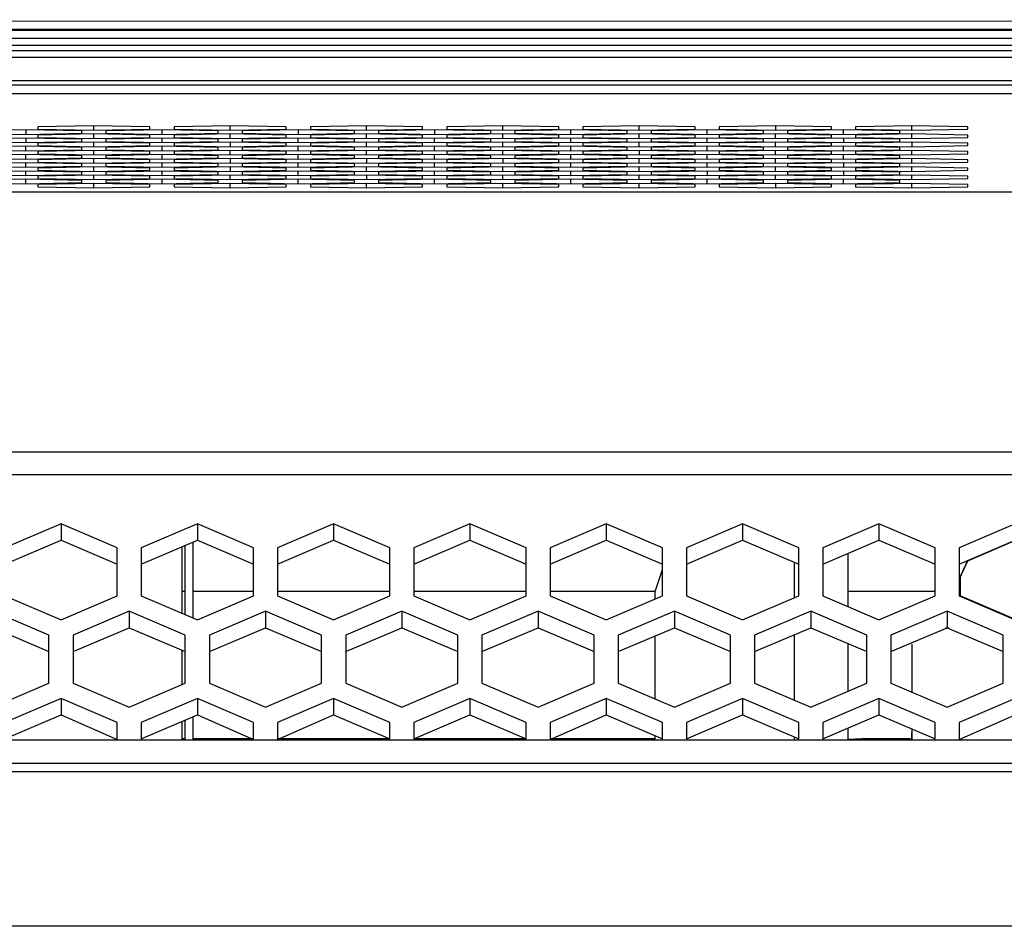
# Model space of a CAD drawing. Header units: millimetres. Extents: x -789 to 806, y 40 to 243.
# Tile 8 of 27: x -283 to -222, y 152 to 208. Entities that reach past the tile are written whole.
import ezdxf

# ---------------------------------------------------------------- set-up
doc = ezdxf.new("R2010")
doc.units = ezdxf.units.MM

# ---------------------------------------------------------------- blocks, each defined once
blk = doc.blocks.new('Abschirmblech-Treiber_6__7', base_point=(-273.126, 163.285))
at = {"color": 7, "linetype": 'Continuous'}
for p, q in [((-272.426, 170.859), (-272.426, 175.608)), ((-273.126, 171.158), (-273.126, 175.309)), ((-272.926, 171.072), (-272.926, 175.395)), ((-273.126, 166.717), (-273.126, 168.854)), ((-272.926, 166.802), (-272.926, 168.769)), ((-272.426, 163.285), (-272.426, 164.712)), ((-273.126, 163.285), (-273.126, 164.413)), ((-272.926, 163.285), (-272.926, 164.499))]:
    blk.add_line(p, q, dxfattribs=at)
blk = doc.blocks.new('Gehaeusedeckel-oben__16', base_point=(-611.285, 163.273))
at = {"color": 1, "linetype": 'Continuous'}
for p, q in [((610.888, 203.555), (-594.141, 203.555)), ((-80.707, 197.423), (-602.033, 197.423)), ((-80.707, 197.423), (-602.033, 197.423)), ((-611.214, 181.24), (627.961, 181.24)), ((-611.285, 179.826), (628.033, 179.826))]:
    blk.add_line(p, q, dxfattribs=at)
at = {"color": 7, "linetype": 'Continuous'}
for p, q in [((610.888, 203.555), (-594.141, 203.555)), ((-278.626, 201.575), (-282.126, 201.505)), ((-282.126, 201.505), (-282.126, 201.364)), ((-275.126, 201.505), (-278.626, 201.575)), ((-278.626, 201.293), (-278.626, 201.575)), ((-275.126, 201.364), (-275.126, 201.505)), ((-270.126, 201.575), (-273.626, 201.505)), ((-273.626, 201.505), (-273.626, 201.364)), ((-270.126, 201.293), (-270.126, 201.575)), ((-266.626, 201.505), (-270.126, 201.575)), ((-266.626, 201.364), (-266.626, 201.505)), ((-261.626, 201.575), (-265.126, 201.505)), ((-265.126, 201.505), (-265.126, 201.364)), ((-261.626, 201.293), (-261.626, 201.575)), ((-258.126, 201.505), (-261.626, 201.575)), ((-258.126, 201.364), (-258.126, 201.505)), ((-253.126, 201.575), (-256.626, 201.505)), ((-256.626, 201.505), (-256.626, 201.364)), ((-249.626, 201.505), (-253.126, 201.575)), ((-253.126, 201.293), (-253.126, 201.575)), ((-249.626, 201.364), (-249.626, 201.505)), ((-244.626, 201.575), (-248.126, 201.505)), ((-248.126, 201.505), (-248.126, 201.364)), ((-241.126, 201.505), (-244.626, 201.575)), ((-244.626, 201.293), (-244.626, 201.575)), ((-241.126, 201.364), (-241.126, 201.505)), ((-236.126, 201.575), (-239.626, 201.505)), ((-239.626, 201.505), (-239.626, 201.364)), ((-236.126, 201.575), (-236.126, 201.293)), ((-232.626, 201.505), (-236.126, 201.575)), ((-232.626, 201.364), (-232.626, 201.505)), ((-227.626, 201.575), (-231.126, 201.505)), ((-231.126, 201.505), (-231.126, 201.364)), ((-224.126, 201.505), (-227.626, 201.575)), ((-227.626, 201.293), (-227.626, 201.575)), ((-224.126, 201.364), (-224.126, 201.505)), ((-282.876, 201.318), (-286.376, 201.248)), ((-286.376, 201.107), (-282.876, 201.036)), ((-282.876, 200.805), (-286.376, 200.734)), ((-282.876, 201.318), (-282.876, 201.036)), ((-279.376, 201.248), (-282.876, 201.318)), ((-282.876, 201.036), (-279.376, 201.107)), ((-282.876, 200.805), (-282.876, 200.522)), ((-279.376, 200.734), (-282.876, 200.805)), ((-282.126, 201.364), (-278.626, 201.293)), ((-278.626, 201.061), (-282.126, 200.991)), ((-282.126, 200.991), (-282.126, 200.85)), ((-282.126, 200.85), (-278.626, 200.779)), ((-279.376, 201.107), (-279.376, 201.248)), ((-278.626, 201.293), (-275.126, 201.364)), ((-275.126, 200.991), (-278.626, 201.061)), ((-278.626, 200.779), (-278.626, 201.061)), ((-278.626, 200.779), (-275.126, 200.85)), ((-274.376, 201.318), (-277.876, 201.248)), ((-277.876, 201.248), (-277.876, 201.107)), ((-277.876, 201.107), (-274.376, 201.036)), ((-274.376, 200.805), (-277.876, 200.734)), ((-275.126, 200.85), (-275.126, 200.991)), ((-270.876, 201.248), (-274.376, 201.318)), ((-274.376, 201.036), (-274.376, 201.318)), ((-274.376, 201.036), (-270.876, 201.107)), ((-270.876, 200.734), (-274.376, 200.805)), ((-274.376, 200.522), (-274.376, 200.805)), ((-273.626, 201.364), (-270.126, 201.293)), ((-270.126, 201.061), (-273.626, 200.991)), ((-273.626, 200.991), (-273.626, 200.85)), ((-273.626, 200.85), (-270.126, 200.779)), ((-270.876, 201.107), (-270.876, 201.248)), ((-270.126, 201.293), (-266.626, 201.364)), ((-266.626, 200.991), (-270.126, 201.061)), ((-270.126, 200.779), (-270.126, 201.061)), ((-270.126, 200.779), (-266.626, 200.85)), ((-265.876, 201.318), (-269.376, 201.248)), ((-269.376, 201.248), (-269.376, 201.107)), ((-269.376, 201.107), (-265.876, 201.036)), ((-265.876, 200.805), (-269.376, 200.734)), ((-266.626, 200.85), (-266.626, 200.991)), ((-262.376, 201.248), (-265.876, 201.318)), ((-265.876, 201.318), (-265.876, 201.036)), ((-265.876, 201.036), (-262.376, 201.107)), ((-262.376, 200.734), (-265.876, 200.805)), ((-265.876, 200.522), (-265.876, 200.805)), ((-265.126, 201.364), (-261.626, 201.293)), ((-261.626, 201.061), (-265.126, 200.991)), ((-265.126, 200.991), (-265.126, 200.85)), ((-265.126, 200.85), (-261.626, 200.779)), ((-262.376, 201.107), (-262.376, 201.248)), ((-261.626, 201.293), (-258.126, 201.364)), ((-261.626, 200.779), (-261.626, 201.061)), ((-258.126, 200.991), (-261.626, 201.061)), ((-261.626, 200.779), (-258.126, 200.85)), ((-257.376, 201.318), (-260.876, 201.248)), ((-260.876, 201.248), (-260.876, 201.107)), ((-260.876, 201.107), (-257.376, 201.036)), ((-257.376, 200.805), (-260.876, 200.734)), ((-258.126, 200.85), (-258.126, 200.991)), ((-253.876, 201.248), (-257.376, 201.318)), ((-257.376, 201.318), (-257.376, 201.036)), ((-257.376, 201.036), (-253.876, 201.107)), ((-253.876, 200.734), (-257.376, 200.805)), ((-257.376, 200.522), (-257.376, 200.805)), ((-256.626, 201.364), (-253.126, 201.293)), ((-253.126, 201.061), (-256.626, 200.991)), ((-256.626, 200.991), (-256.626, 200.85)), ((-256.626, 200.85), (-253.126, 200.779)), ((-253.876, 201.107), (-253.876, 201.248)), ((-253.126, 201.293), (-249.626, 201.364)), ((-249.626, 200.991), (-253.126, 201.061)), ((-253.126, 200.779), (-253.126, 201.061)), ((-253.126, 200.779), (-249.626, 200.85)), ((-248.876, 201.318), (-252.376, 201.248)), ((-252.376, 201.248), (-252.376, 201.107)), ((-252.376, 201.107), (-248.876, 201.036)), ((-248.876, 200.805), (-252.376, 200.734)), ((-249.626, 200.85), (-249.626, 200.991)), ((-245.376, 201.248), (-248.876, 201.318)), ((-248.876, 201.036), (-248.876, 201.318)), ((-248.876, 201.036), (-245.376, 201.107)), ((-245.376, 200.734), (-248.876, 200.805)), ((-248.876, 200.522), (-248.876, 200.805)), ((-248.126, 201.364), (-244.626, 201.293)), ((-244.626, 201.061), (-248.126, 200.991)), ((-248.126, 200.991), (-248.126, 200.85)), ((-248.126, 200.85), (-244.626, 200.779)), ((-245.376, 201.107), (-245.376, 201.248)), ((-244.626, 201.293), (-241.126, 201.364)), ((-241.126, 200.991), (-244.626, 201.061)), ((-244.626, 200.779), (-244.626, 201.061)), ((-244.626, 200.779), (-241.126, 200.85)), ((-240.376, 201.319), (-243.876, 201.248)), ((-243.876, 201.248), (-243.876, 201.107)), ((-243.876, 201.107), (-240.376, 201.036)), ((-240.376, 200.805), (-243.876, 200.734)), ((-241.126, 200.85), (-241.126, 200.991)), ((-240.376, 201.036), (-240.376, 201.319)), ((-236.876, 201.248), (-240.376, 201.319)), ((-240.376, 201.036), (-236.876, 201.107)), ((-236.876, 200.734), (-240.376, 200.805)), ((-240.376, 200.522), (-240.376, 200.805)), ((-239.626, 201.364), (-236.126, 201.293)), ((-236.126, 201.062), (-239.626, 200.991)), ((-239.626, 200.991), (-239.626, 200.85)), ((-239.626, 200.85), (-236.126, 200.78)), ((-236.876, 201.107), (-236.876, 201.248)), ((-236.126, 201.293), (-232.626, 201.364)), ((-236.126, 200.78), (-236.126, 201.062)), ((-232.626, 200.991), (-236.126, 201.062)), ((-236.126, 200.78), (-232.626, 200.85)), ((-231.876, 201.319), (-235.376, 201.248)), ((-235.376, 201.248), (-235.376, 201.107)), ((-235.376, 201.107), (-231.876, 201.036)), ((-231.876, 200.805), (-235.376, 200.734)), ((-232.626, 200.85), (-232.626, 200.991)), ((-228.376, 201.248), (-231.876, 201.319)), ((-231.876, 201.036), (-231.876, 201.319)), ((-231.876, 201.036), (-228.376, 201.107)), ((-231.876, 200.805), (-231.876, 200.523)), ((-228.376, 200.734), (-231.876, 200.805)), ((-231.126, 201.364), (-227.626, 201.293)), ((-227.626, 201.062), (-231.126, 200.991)), ((-231.126, 200.991), (-231.126, 200.85)), ((-231.126, 200.85), (-227.626, 200.78)), ((-228.376, 201.107), (-228.376, 201.248)), ((-227.626, 201.293), (-224.126, 201.364)), ((-227.626, 200.78), (-227.626, 201.062)), ((-224.126, 200.991), (-227.626, 201.062)), ((-227.626, 200.78), (-224.126, 200.85)), ((-224.126, 200.85), (-224.126, 200.991)), ((-286.376, 200.593), (-282.876, 200.522)), ((-282.876, 200.291), (-286.376, 200.22)), ((-282.876, 200.522), (-279.376, 200.593)), ((-279.376, 200.22), (-282.876, 200.291)), ((-282.876, 200.009), (-282.876, 200.291)), ((-278.626, 200.548), (-282.126, 200.477)), ((-282.126, 200.477), (-282.126, 200.336)), ((-282.126, 200.336), (-278.626, 200.266)), ((-279.376, 200.593), (-279.376, 200.734)), ((-279.376, 200.079), (-279.376, 200.22)), ((-275.126, 200.477), (-278.626, 200.548)), ((-278.626, 200.266), (-278.626, 200.548)), ((-278.626, 200.266), (-275.126, 200.336)), ((-277.876, 200.734), (-277.876, 200.593)), ((-277.876, 200.593), (-274.376, 200.522)), ((-274.376, 200.291), (-277.876, 200.22)), ((-277.876, 200.22), (-277.876, 200.079)), ((-275.126, 200.336), (-275.126, 200.477)), ((-274.376, 200.522), (-270.876, 200.593)), ((-270.876, 200.22), (-274.376, 200.291)), ((-274.376, 200.009), (-274.376, 200.291)), ((-270.126, 200.548), (-273.626, 200.477)), ((-273.626, 200.477), (-273.626, 200.336)), ((-273.626, 200.336), (-270.126, 200.266)), ((-270.876, 200.593), (-270.876, 200.734)), ((-270.876, 200.079), (-270.876, 200.22)), ((-270.126, 200.548), (-270.126, 200.266)), ((-266.626, 200.477), (-270.126, 200.548)), ((-270.126, 200.266), (-266.626, 200.336)), ((-269.376, 200.734), (-269.376, 200.593)), ((-269.376, 200.593), (-265.876, 200.522)), ((-265.876, 200.291), (-269.376, 200.22)), ((-269.376, 200.22), (-269.376, 200.079)), ((-266.626, 200.336), (-266.626, 200.477)), ((-265.876, 200.522), (-262.376, 200.593)), ((-265.876, 200.009), (-265.876, 200.291)), ((-262.376, 200.22), (-265.876, 200.291)), ((-261.626, 200.548), (-265.126, 200.477)), ((-265.126, 200.477), (-265.126, 200.336)), ((-265.126, 200.336), (-261.626, 200.266)), ((-262.376, 200.593), (-262.376, 200.734)), ((-262.376, 200.079), (-262.376, 200.22)), ((-258.126, 200.477), (-261.626, 200.548)), ((-261.626, 200.266), (-261.626, 200.548)), ((-261.626, 200.266), (-258.126, 200.336)), ((-260.876, 200.734), (-260.876, 200.593)), ((-260.876, 200.593), (-257.376, 200.522)), ((-257.376, 200.291), (-260.876, 200.22)), ((-260.876, 200.22), (-260.876, 200.079)), ((-258.126, 200.336), (-258.126, 200.477)), ((-257.376, 200.522), (-253.876, 200.593)), ((-253.876, 200.22), (-257.376, 200.291)), ((-257.376, 200.009), (-257.376, 200.291)), ((-253.126, 200.548), (-256.626, 200.477)), ((-256.626, 200.477), (-256.626, 200.336)), ((-256.626, 200.336), (-253.126, 200.266)), ((-253.876, 200.593), (-253.876, 200.734)), ((-253.876, 200.079), (-253.876, 200.22)), ((-249.626, 200.477), (-253.126, 200.548)), ((-253.126, 200.266), (-253.126, 200.548)), ((-253.126, 200.266), (-249.626, 200.336)), ((-252.376, 200.734), (-252.376, 200.593)), ((-252.376, 200.593), (-248.876, 200.522)), ((-248.876, 200.291), (-252.376, 200.22)), ((-252.376, 200.22), (-252.376, 200.079)), ((-249.626, 200.336), (-249.626, 200.477)), ((-248.876, 200.522), (-245.376, 200.593)), ((-248.876, 200.009), (-248.876, 200.291)), ((-245.376, 200.22), (-248.876, 200.291)), ((-244.626, 200.548), (-248.126, 200.477)), ((-248.126, 200.477), (-248.126, 200.336)), ((-248.126, 200.336), (-244.626, 200.266)), ((-245.376, 200.593), (-245.376, 200.734)), ((-245.376, 200.079), (-245.376, 200.22)), ((-244.626, 200.266), (-244.626, 200.548)), ((-241.126, 200.477), (-244.626, 200.548)), ((-244.626, 200.266), (-241.126, 200.336)), ((-243.876, 200.734), (-243.876, 200.593)), ((-243.876, 200.593), (-240.376, 200.522)), ((-240.376, 200.291), (-243.876, 200.22)), ((-243.876, 200.22), (-243.876, 200.079)), ((-241.126, 200.336), (-241.126, 200.477)), ((-240.376, 200.522), (-236.876, 200.593)), ((-240.376, 200.009), (-240.376, 200.291)), ((-236.876, 200.22), (-240.376, 200.291)), ((-236.126, 200.548), (-239.626, 200.477)), ((-239.626, 200.477), (-239.626, 200.336)), ((-239.626, 200.336), (-236.126, 200.266)), ((-236.876, 200.593), (-236.876, 200.734)), ((-236.876, 200.079), (-236.876, 200.22)), ((-232.626, 200.477), (-236.126, 200.548)), ((-236.126, 200.266), (-236.126, 200.548)), ((-236.126, 200.266), (-232.626, 200.336)), ((-235.376, 200.734), (-235.376, 200.593)), ((-235.376, 200.593), (-231.876, 200.523)), ((-231.876, 200.291), (-235.376, 200.22)), ((-235.376, 200.22), (-235.376, 200.079)), ((-232.626, 200.336), (-232.626, 200.477)), ((-231.876, 200.523), (-228.376, 200.593)), ((-228.376, 200.22), (-231.876, 200.291)), ((-231.876, 200.009), (-231.876, 200.291)), ((-227.626, 200.548), (-231.126, 200.477)), ((-231.126, 200.477), (-231.126, 200.336)), ((-231.126, 200.336), (-227.626, 200.266)), ((-228.376, 200.593), (-228.376, 200.734)), ((-228.376, 200.079), (-228.376, 200.22)), ((-224.126, 200.477), (-227.626, 200.548)), ((-227.626, 200.548), (-227.626, 200.266)), ((-227.626, 200.266), (-224.126, 200.336)), ((-224.126, 200.336), (-224.126, 200.477)), ((-286.376, 200.079), (-282.876, 200.009)), ((-282.876, 199.777), (-286.376, 199.706)), ((-286.376, 199.565), (-282.876, 199.495)), ((-282.876, 200.009), (-279.376, 200.079)), ((-279.376, 199.706), (-282.876, 199.777)), ((-282.876, 199.495), (-282.876, 199.777)), ((-282.876, 199.495), (-279.376, 199.565)), ((-278.626, 200.034), (-282.126, 199.963)), ((-282.126, 199.963), (-282.126, 199.822)), ((-282.126, 199.822), (-278.626, 199.752)), ((-279.376, 199.565), (-279.376, 199.706)), ((-275.126, 199.963), (-278.626, 200.034)), ((-278.626, 199.752), (-278.626, 200.034)), ((-278.626, 199.752), (-275.126, 199.822)), ((-277.876, 200.079), (-274.376, 200.009)), ((-274.376, 199.777), (-277.876, 199.706)), ((-277.876, 199.706), (-277.876, 199.565)), ((-277.876, 199.565), (-274.376, 199.495)), ((-275.126, 199.822), (-275.126, 199.963)), ((-274.376, 200.009), (-270.876, 200.079)), ((-270.876, 199.706), (-274.376, 199.777)), ((-274.376, 199.495), (-274.376, 199.777)), ((-274.376, 199.495), (-270.876, 199.565)), ((-270.126, 200.034), (-273.626, 199.963)), ((-273.626, 199.963), (-273.626, 199.822)), ((-273.626, 199.822), (-270.126, 199.752)), ((-270.876, 199.565), (-270.876, 199.706)), ((-266.626, 199.963), (-270.126, 200.034)), ((-270.126, 199.752), (-270.126, 200.034)), ((-270.126, 199.752), (-266.626, 199.822)), ((-269.376, 200.079), (-265.876, 200.009)), ((-265.876, 199.777), (-269.376, 199.706)), ((-269.376, 199.706), (-269.376, 199.565)), ((-269.376, 199.565), (-265.876, 199.495)), ((-266.626, 199.822), (-266.626, 199.963)), ((-265.876, 200.009), (-262.376, 200.079)), ((-265.876, 199.495), (-265.876, 199.777)), ((-262.376, 199.706), (-265.876, 199.777)), ((-265.876, 199.495), (-262.376, 199.565)), ((-261.626, 200.034), (-265.126, 199.963)), ((-265.126, 199.963), (-265.126, 199.822)), ((-265.126, 199.822), (-261.626, 199.752)), ((-262.376, 199.565), (-262.376, 199.706)), ((-258.126, 199.963), (-261.626, 200.034)), ((-261.626, 199.752), (-261.626, 200.034)), ((-261.626, 199.752), (-258.126, 199.822)), ((-260.876, 200.079), (-257.376, 200.009)), ((-257.376, 199.777), (-260.876, 199.706)), ((-260.876, 199.706), (-260.876, 199.565)), ((-260.876, 199.565), (-257.376, 199.495)), ((-258.126, 199.822), (-258.126, 199.963)), ((-257.376, 200.009), (-253.876, 200.079)), ((-257.376, 199.495), (-257.376, 199.777)), ((-253.876, 199.706), (-257.376, 199.777)), ((-257.376, 199.495), (-253.876, 199.565)), ((-253.126, 200.034), (-256.626, 199.963)), ((-256.626, 199.963), (-256.626, 199.822)), ((-256.626, 199.822), (-253.126, 199.752)), ((-253.876, 199.565), (-253.876, 199.706)), ((-249.626, 199.963), (-253.126, 200.034)), ((-253.126, 199.752), (-253.126, 200.034)), ((-253.126, 199.752), (-249.626, 199.822)), ((-252.376, 200.079), (-248.876, 200.009)), ((-248.876, 199.777), (-252.376, 199.706)), ((-252.376, 199.706), (-252.376, 199.565)), ((-252.376, 199.565), (-248.876, 199.495)), ((-249.626, 199.822), (-249.626, 199.963)), ((-248.876, 200.009), (-245.376, 200.079)), ((-248.876, 199.495), (-248.876, 199.777)), ((-245.376, 199.706), (-248.876, 199.777)), ((-248.876, 199.495), (-245.376, 199.565)), ((-244.626, 200.034), (-248.126, 199.963)), ((-248.126, 199.963), (-248.126, 199.822)), ((-248.126, 199.822), (-244.626, 199.752)), ((-245.376, 199.565), (-245.376, 199.706)), ((-241.126, 199.963), (-244.626, 200.034)), ((-244.626, 200.034), (-244.626, 199.752)), ((-244.626, 199.752), (-241.126, 199.822)), ((-243.876, 200.079), (-240.376, 200.009)), ((-240.376, 199.777), (-243.876, 199.706)), ((-243.876, 199.706), (-243.876, 199.565)), ((-243.876, 199.565), (-240.376, 199.495)), ((-241.126, 199.822), (-241.126, 199.963)), ((-240.376, 200.009), (-236.876, 200.079)), ((-236.876, 199.706), (-240.376, 199.777)), ((-240.376, 199.495), (-240.376, 199.777)), ((-240.376, 199.495), (-236.876, 199.565)), ((-236.126, 200.034), (-239.626, 199.963)), ((-239.626, 199.963), (-239.626, 199.822)), ((-239.626, 199.822), (-236.126, 199.752)), ((-236.876, 199.565), (-236.876, 199.706)), ((-232.626, 199.963), (-236.126, 200.034)), ((-236.126, 199.752), (-236.126, 200.034)), ((-236.126, 199.752), (-232.626, 199.822)), ((-235.376, 200.079), (-231.876, 200.009)), ((-231.876, 199.777), (-235.376, 199.706)), ((-235.376, 199.706), (-235.376, 199.565)), ((-235.376, 199.565), (-231.876, 199.495)), ((-232.626, 199.822), (-232.626, 199.963)), ((-231.876, 200.009), (-228.376, 200.079)), ((-231.876, 199.495), (-231.876, 199.777)), ((-228.376, 199.706), (-231.876, 199.777)), ((-231.876, 199.495), (-228.376, 199.565)), ((-227.626, 200.034), (-231.126, 199.963)), ((-231.126, 199.963), (-231.126, 199.822)), ((-231.126, 199.822), (-227.626, 199.752)), ((-228.376, 199.565), (-228.376, 199.706)), ((-227.626, 199.752), (-227.626, 200.034)), ((-224.126, 199.963), (-227.626, 200.034)), ((-227.626, 199.752), (-224.126, 199.822)), ((-224.126, 199.822), (-224.126, 199.963)), ((-282.876, 199.263), (-286.376, 199.193)), ((-286.376, 199.052), (-282.876, 198.981)), ((-282.876, 198.981), (-282.876, 199.263)), ((-279.376, 199.193), (-282.876, 199.263)), ((-282.876, 198.981), (-279.376, 199.052)), ((-278.626, 199.52), (-282.126, 199.449)), ((-282.126, 199.449), (-282.126, 199.308)), ((-282.126, 199.308), (-278.626, 199.238)), ((-278.626, 199.006), (-282.126, 198.936)), ((-282.126, 198.936), (-282.126, 198.795)), ((-279.376, 199.052), (-279.376, 199.193)), ((-275.126, 199.449), (-278.626, 199.52)), ((-278.626, 199.238), (-278.626, 199.52)), ((-278.626, 199.238), (-275.126, 199.308)), ((-278.626, 198.724), (-278.626, 199.006)), ((-275.126, 198.936), (-278.626, 199.006)), ((-274.376, 199.263), (-277.876, 199.193)), ((-277.876, 199.193), (-277.876, 199.052)), ((-277.876, 199.052), (-274.376, 198.981)), ((-275.126, 199.308), (-275.126, 199.449)), ((-275.126, 198.795), (-275.126, 198.936)), ((-270.876, 199.193), (-274.376, 199.263)), ((-274.376, 198.981), (-274.376, 199.263)), ((-274.376, 198.981), (-270.876, 199.052)), ((-270.126, 199.52), (-273.626, 199.449)), ((-273.626, 199.449), (-273.626, 199.308)), ((-273.626, 199.308), (-270.126, 199.238)), ((-270.126, 199.006), (-273.626, 198.936)), ((-273.626, 198.936), (-273.626, 198.795)), ((-270.876, 199.052), (-270.876, 199.193)), ((-266.626, 199.449), (-270.126, 199.52)), ((-270.126, 199.52), (-270.126, 199.238)), ((-270.126, 199.238), (-266.626, 199.308)), ((-266.626, 198.936), (-270.126, 199.006)), ((-270.126, 199.006), (-270.126, 198.724)), ((-265.876, 199.263), (-269.376, 199.193)), ((-269.376, 199.193), (-269.376, 199.052)), ((-269.376, 199.052), (-265.876, 198.981)), ((-266.626, 199.308), (-266.626, 199.449)), ((-266.626, 198.795), (-266.626, 198.936)), ((-262.376, 199.193), (-265.876, 199.263)), ((-265.876, 198.981), (-265.876, 199.263)), ((-265.876, 198.981), (-262.376, 199.052)), ((-261.626, 199.52), (-265.126, 199.449)), ((-265.126, 199.449), (-265.126, 199.308)), ((-265.126, 199.308), (-261.626, 199.238)), ((-261.626, 199.006), (-265.126, 198.936)), ((-265.126, 198.936), (-265.126, 198.795)), ((-262.376, 199.052), (-262.376, 199.193)), ((-261.626, 199.52), (-261.626, 199.238)), ((-258.126, 199.449), (-261.626, 199.52)), ((-261.626, 199.238), (-258.126, 199.308)), ((-261.626, 198.724), (-261.626, 199.006)), ((-258.126, 198.936), (-261.626, 199.006)), ((-257.376, 199.263), (-260.876, 199.193)), ((-260.876, 199.193), (-260.876, 199.052)), ((-260.876, 199.052), (-257.376, 198.981)), ((-258.126, 199.308), (-258.126, 199.449)), ((-258.126, 198.795), (-258.126, 198.936)), ((-253.876, 199.193), (-257.376, 199.263)), ((-257.376, 198.981), (-257.376, 199.263)), ((-257.376, 198.981), (-253.876, 199.052)), ((-253.126, 199.52), (-256.626, 199.449)), ((-256.626, 199.449), (-256.626, 199.308)), ((-256.626, 199.308), (-253.126, 199.238)), ((-253.126, 199.006), (-256.626, 198.936)), ((-256.626, 198.936), (-256.626, 198.795)), ((-253.876, 199.052), (-253.876, 199.193)), ((-249.626, 199.449), (-253.126, 199.52)), ((-253.126, 199.52), (-253.126, 199.238)), ((-253.126, 199.238), (-249.626, 199.308)), ((-249.626, 198.936), (-253.126, 199.006)), ((-253.126, 198.724), (-253.126, 199.006)), ((-248.876, 199.263), (-252.376, 199.193)), ((-252.376, 199.193), (-252.376, 199.052)), ((-252.376, 199.052), (-248.876, 198.981)), ((-249.626, 199.308), (-249.626, 199.449)), ((-249.626, 198.795), (-249.626, 198.936)), ((-248.876, 198.981), (-248.876, 199.263)), ((-245.376, 199.193), (-248.876, 199.263)), ((-248.876, 198.981), (-245.376, 199.052)), ((-244.626, 199.52), (-248.126, 199.449)), ((-248.126, 199.449), (-248.126, 199.308)), ((-248.126, 199.308), (-244.626, 199.238)), ((-244.626, 199.006), (-248.126, 198.936)), ((-248.126, 198.936), (-248.126, 198.795)), ((-245.376, 199.052), (-245.376, 199.193)), ((-241.126, 199.449), (-244.626, 199.52)), ((-244.626, 199.238), (-244.626, 199.52)), ((-244.626, 199.238), (-241.126, 199.308)), ((-241.126, 198.936), (-244.626, 199.006)), ((-244.626, 198.724), (-244.626, 199.006)), ((-240.376, 199.263), (-243.876, 199.193)), ((-243.876, 199.193), (-243.876, 199.052)), ((-243.876, 199.052), (-240.376, 198.981)), ((-241.126, 199.308), (-241.126, 199.449)), ((-241.126, 198.795), (-241.126, 198.936)), ((-240.376, 198.981), (-240.376, 199.263)), ((-236.876, 199.193), (-240.376, 199.263)), ((-240.376, 198.981), (-236.876, 199.052)), ((-236.126, 199.52), (-239.626, 199.449)), ((-239.626, 199.449), (-239.626, 199.308)), ((-239.626, 199.308), (-236.126, 199.238)), ((-236.126, 199.006), (-239.626, 198.936)), ((-239.626, 198.936), (-239.626, 198.795)), ((-236.876, 199.052), (-236.876, 199.193)), ((-232.626, 199.449), (-236.126, 199.52)), ((-236.126, 199.238), (-236.126, 199.52)), ((-236.126, 199.238), (-232.626, 199.308)), ((-232.626, 198.936), (-236.126, 199.006)), ((-236.126, 198.724), (-236.126, 199.006)), ((-231.876, 199.263), (-235.376, 199.193)), ((-235.376, 199.193), (-235.376, 199.052)), ((-235.376, 199.052), (-231.876, 198.981)), ((-232.626, 199.308), (-232.626, 199.449)), ((-232.626, 198.795), (-232.626, 198.936)), ((-231.876, 199.263), (-231.876, 198.981)), ((-228.376, 199.193), (-231.876, 199.263)), ((-231.876, 198.981), (-228.376, 199.052)), ((-227.626, 199.52), (-231.126, 199.449)), ((-231.126, 199.449), (-231.126, 199.308)), ((-231.126, 199.308), (-227.626, 199.238)), ((-227.626, 199.006), (-231.126, 198.936)), ((-231.126, 198.936), (-231.126, 198.795)), ((-228.376, 199.052), (-228.376, 199.193)), ((-224.126, 199.449), (-227.626, 199.52)), ((-227.626, 199.238), (-227.626, 199.52)), ((-227.626, 199.238), (-224.126, 199.308)), ((-224.126, 198.936), (-227.626, 199.006)), ((-227.626, 198.724), (-227.626, 199.006)), ((-224.126, 199.308), (-224.126, 199.449)), ((-224.126, 198.795), (-224.126, 198.936)), ((-282.876, 198.749), (-286.376, 198.679)), ((-286.376, 198.538), (-282.876, 198.467)), ((-282.876, 198.467), (-282.876, 198.749)), ((-279.376, 198.679), (-282.876, 198.749)), ((-282.876, 198.467), (-279.376, 198.538)), ((-282.126, 198.795), (-278.626, 198.724)), ((-278.626, 198.492), (-282.126, 198.422)), ((-282.126, 198.422), (-282.126, 198.281)), ((-279.376, 198.538), (-279.376, 198.679)), ((-278.626, 198.724), (-275.126, 198.795)), ((-278.626, 198.21), (-278.626, 198.492)), ((-275.126, 198.422), (-278.626, 198.492)), ((-274.376, 198.749), (-277.876, 198.679)), ((-277.876, 198.679), (-277.876, 198.538)), ((-277.876, 198.538), (-274.376, 198.467)), ((-275.126, 198.281), (-275.126, 198.422)), ((-270.876, 198.679), (-274.376, 198.749)), ((-274.376, 198.467), (-274.376, 198.749)), ((-274.376, 198.467), (-270.876, 198.538)), ((-273.626, 198.795), (-270.126, 198.724)), ((-270.126, 198.492), (-273.626, 198.422)), ((-273.626, 198.422), (-273.626, 198.281)), ((-270.876, 198.538), (-270.876, 198.679)), ((-270.126, 198.724), (-266.626, 198.795)), ((-270.126, 198.21), (-270.126, 198.492)), ((-266.626, 198.422), (-270.126, 198.492)), ((-265.876, 198.749), (-269.376, 198.679)), ((-269.376, 198.679), (-269.376, 198.538)), ((-269.376, 198.538), (-265.876, 198.467)), ((-266.626, 198.281), (-266.626, 198.422)), ((-265.876, 198.467), (-265.876, 198.749)), ((-262.376, 198.679), (-265.876, 198.749)), ((-265.876, 198.467), (-262.376, 198.538)), ((-265.126, 198.795), (-261.626, 198.724)), ((-261.626, 198.492), (-265.126, 198.422)), ((-265.126, 198.422), (-265.126, 198.281)), ((-262.376, 198.538), (-262.376, 198.679)), ((-261.626, 198.724), (-258.126, 198.795)), ((-258.126, 198.422), (-261.626, 198.492)), ((-261.626, 198.492), (-261.626, 198.21)), ((-257.376, 198.749), (-260.876, 198.679)), ((-260.876, 198.679), (-260.876, 198.538)), ((-260.876, 198.538), (-257.376, 198.467)), ((-258.126, 198.281), (-258.126, 198.422)), ((-257.376, 198.467), (-257.376, 198.749)), ((-253.876, 198.679), (-257.376, 198.749)), ((-257.376, 198.467), (-253.876, 198.538)), ((-256.626, 198.795), (-253.126, 198.724)), ((-253.126, 198.492), (-256.626, 198.422)), ((-256.626, 198.422), (-256.626, 198.281)), ((-253.876, 198.538), (-253.876, 198.679)), ((-253.126, 198.724), (-249.626, 198.795)), ((-249.626, 198.422), (-253.126, 198.492)), ((-253.126, 198.21), (-253.126, 198.492)), ((-248.876, 198.749), (-252.376, 198.679)), ((-252.376, 198.679), (-252.376, 198.538)), ((-252.376, 198.538), (-248.876, 198.467)), ((-249.626, 198.281), (-249.626, 198.422)), ((-248.876, 198.467), (-248.876, 198.749)), ((-245.376, 198.679), (-248.876, 198.749)), ((-248.876, 198.467), (-245.376, 198.538)), ((-248.126, 198.795), (-244.626, 198.724)), ((-244.626, 198.492), (-248.126, 198.422)), ((-248.126, 198.422), (-248.126, 198.281)), ((-245.376, 198.538), (-245.376, 198.679)), ((-244.626, 198.724), (-241.126, 198.795)), ((-241.126, 198.422), (-244.626, 198.492)), ((-244.626, 198.21), (-244.626, 198.492)), ((-240.376, 198.749), (-243.876, 198.679)), ((-243.876, 198.679), (-243.876, 198.538)), ((-243.876, 198.538), (-240.376, 198.467)), ((-241.126, 198.281), (-241.126, 198.422)), ((-240.376, 198.749), (-240.376, 198.467)), ((-236.876, 198.679), (-240.376, 198.749)), ((-240.376, 198.467), (-236.876, 198.538)), ((-239.626, 198.795), (-236.126, 198.724)), ((-236.126, 198.493), (-239.626, 198.422)), ((-239.626, 198.422), (-239.626, 198.281)), ((-236.876, 198.538), (-236.876, 198.679)), ((-236.126, 198.724), (-232.626, 198.795)), ((-236.126, 198.211), (-236.126, 198.493)), ((-232.626, 198.422), (-236.126, 198.493)), ((-231.876, 198.75), (-235.376, 198.679)), ((-235.376, 198.679), (-235.376, 198.538)), ((-235.376, 198.538), (-231.876, 198.467)), ((-232.626, 198.281), (-232.626, 198.422)), ((-231.876, 198.75), (-231.876, 198.467)), ((-228.376, 198.679), (-231.876, 198.75)), ((-231.876, 198.467), (-228.376, 198.538)), ((-231.126, 198.795), (-227.626, 198.724)), ((-227.626, 198.493), (-231.126, 198.422)), ((-231.126, 198.422), (-231.126, 198.281)), ((-228.376, 198.538), (-228.376, 198.679)), ((-227.626, 198.724), (-224.126, 198.795)), ((-227.626, 198.211), (-227.626, 198.493)), ((-224.126, 198.422), (-227.626, 198.493)), ((-224.126, 198.281), (-224.126, 198.422)), ((-282.876, 198.235), (-286.376, 198.165)), ((-286.376, 198.024), (-282.876, 197.953)), ((-282.876, 197.953), (-282.876, 198.235)), ((-279.376, 198.165), (-282.876, 198.235)), ((-282.876, 197.953), (-279.376, 198.024)), ((-282.126, 198.281), (-278.626, 198.21)), ((-278.626, 197.979), (-282.126, 197.908)), ((-282.126, 197.908), (-282.126, 197.767)), ((-282.126, 197.767), (-278.626, 197.696)), ((-279.376, 198.024), (-279.376, 198.165)), ((-278.626, 198.21), (-275.126, 198.281)), ((-275.126, 197.908), (-278.626, 197.979)), ((-278.626, 197.696), (-278.626, 197.979)), ((-278.626, 197.696), (-275.126, 197.767)), ((-274.376, 198.235), (-277.876, 198.165)), ((-277.876, 198.165), (-277.876, 198.024)), ((-277.876, 198.024), (-274.376, 197.953)), ((-275.126, 197.767), (-275.126, 197.908)), ((-270.876, 198.165), (-274.376, 198.235)), ((-274.376, 197.953), (-274.376, 198.235)), ((-274.376, 197.953), (-270.876, 198.024)), ((-273.626, 198.281), (-270.126, 198.21)), ((-270.126, 197.979), (-273.626, 197.908)), ((-273.626, 197.908), (-273.626, 197.767)), ((-273.626, 197.767), (-270.126, 197.696)), ((-270.876, 198.024), (-270.876, 198.165)), ((-270.126, 198.21), (-266.626, 198.281)), ((-270.126, 197.696), (-270.126, 197.979)), ((-266.626, 197.908), (-270.126, 197.979)), ((-270.126, 197.696), (-266.626, 197.767)), ((-265.876, 198.235), (-269.376, 198.165)), ((-269.376, 198.165), (-269.376, 198.024)), ((-269.376, 198.024), (-265.876, 197.953)), ((-266.626, 197.767), (-266.626, 197.908)), ((-265.876, 197.953), (-265.876, 198.235)), ((-262.376, 198.165), (-265.876, 198.235)), ((-265.876, 197.953), (-262.376, 198.024)), ((-265.126, 198.281), (-261.626, 198.21)), ((-261.626, 197.979), (-265.126, 197.908)), ((-265.126, 197.908), (-265.126, 197.767)), ((-265.126, 197.767), (-261.626, 197.696)), ((-262.376, 198.024), (-262.376, 198.165)), ((-261.626, 198.21), (-258.126, 198.281)), ((-261.626, 197.696), (-261.626, 197.979)), ((-258.126, 197.908), (-261.626, 197.979)), ((-261.626, 197.696), (-258.126, 197.767)), ((-257.376, 198.235), (-260.876, 198.165)), ((-260.876, 198.165), (-260.876, 198.024)), ((-260.876, 198.024), (-257.376, 197.953)), ((-258.126, 197.767), (-258.126, 197.908)), ((-253.876, 198.165), (-257.376, 198.235)), ((-257.376, 197.953), (-257.376, 198.235)), ((-257.376, 197.953), (-253.876, 198.024)), ((-256.626, 198.281), (-253.126, 198.21)), ((-253.126, 197.979), (-256.626, 197.908)), ((-256.626, 197.908), (-256.626, 197.767)), ((-256.626, 197.767), (-253.126, 197.696)), ((-253.876, 198.024), (-253.876, 198.165)), ((-253.126, 198.21), (-249.626, 198.281)), ((-249.626, 197.908), (-253.126, 197.979)), ((-253.126, 197.696), (-253.126, 197.979)), ((-253.126, 197.696), (-249.626, 197.767)), ((-248.876, 198.235), (-252.376, 198.165)), ((-252.376, 198.165), (-252.376, 198.024)), ((-252.376, 198.024), (-248.876, 197.953)), ((-249.626, 197.767), (-249.626, 197.908)), ((-248.876, 197.953), (-248.876, 198.235)), ((-245.376, 198.165), (-248.876, 198.235)), ((-248.876, 197.953), (-245.376, 198.024)), ((-248.126, 198.281), (-244.626, 198.21)), ((-244.626, 197.979), (-248.126, 197.908)), ((-248.126, 197.908), (-248.126, 197.767)), ((-248.126, 197.767), (-244.626, 197.697)), ((-245.376, 198.024), (-245.376, 198.165)), ((-244.626, 198.21), (-241.126, 198.281)), ((-244.626, 197.697), (-244.626, 197.979)), ((-241.126, 197.908), (-244.626, 197.979)), ((-244.626, 197.697), (-241.126, 197.767)), ((-240.376, 198.236), (-243.876, 198.165)), ((-243.876, 198.165), (-243.876, 198.024)), ((-243.876, 198.024), (-240.376, 197.954)), ((-241.126, 197.767), (-241.126, 197.908)), ((-240.376, 197.954), (-240.376, 198.236)), ((-236.876, 198.165), (-240.376, 198.236)), ((-240.376, 197.954), (-236.876, 198.024)), ((-239.626, 198.281), (-236.126, 198.211)), ((-236.126, 197.979), (-239.626, 197.908)), ((-239.626, 197.908), (-239.626, 197.767)), ((-239.626, 197.767), (-236.126, 197.697)), ((-236.876, 198.024), (-236.876, 198.165)), ((-236.126, 198.211), (-232.626, 198.281)), ((-232.626, 197.908), (-236.126, 197.979)), ((-236.126, 197.979), (-236.126, 197.697)), ((-236.126, 197.697), (-232.626, 197.767)), ((-231.876, 198.236), (-235.376, 198.165)), ((-235.376, 198.165), (-235.376, 198.024)), ((-235.376, 198.024), (-231.876, 197.954)), ((-232.626, 197.767), (-232.626, 197.908)), ((-231.876, 197.954), (-231.876, 198.236)), ((-228.376, 198.165), (-231.876, 198.236)), ((-231.876, 197.954), (-228.376, 198.024)), ((-231.126, 198.281), (-227.626, 198.211)), ((-227.626, 197.979), (-231.126, 197.908)), ((-231.126, 197.908), (-231.126, 197.767)), ((-231.126, 197.767), (-227.626, 197.697)), ((-228.376, 198.024), (-228.376, 198.165)), ((-227.626, 198.211), (-224.126, 198.281)), ((-227.626, 197.697), (-227.626, 197.979)), ((-224.126, 197.908), (-227.626, 197.979)), ((-227.626, 197.697), (-224.126, 197.767)), ((-224.126, 197.767), (-224.126, 197.908)), ((-280.674, 176.743), (-284.174, 175.249)), ((-277.174, 175.249), (-280.674, 176.743)), ((-280.674, 176.743), (-280.674, 175.716)), ((-272.174, 176.743), (-275.674, 175.249)), ((-272.174, 176.743), (-272.174, 175.716)), ((-268.674, 175.249), (-272.174, 176.743)), ((-263.674, 176.743), (-267.174, 175.249)), ((-263.674, 176.743), (-263.674, 175.716)), ((-260.174, 175.249), (-263.674, 176.743)), ((-255.174, 176.743), (-258.674, 175.249)), ((-251.674, 175.249), (-255.174, 176.743)), ((-255.174, 176.743), (-255.174, 175.716)), ((-246.674, 176.743), (-250.174, 175.249)), ((-243.174, 175.249), (-246.674, 176.743)), ((-246.674, 176.743), (-246.674, 175.716)), ((-238.174, 176.743), (-241.674, 175.249)), ((-234.674, 175.249), (-238.174, 176.743)), ((-238.174, 176.743), (-238.174, 175.716)), ((-229.674, 176.743), (-233.174, 175.249)), ((-226.174, 175.249), (-229.674, 176.743)), ((-229.674, 176.743), (-229.674, 175.716)), ((-221.174, 176.743), (-224.674, 175.249)), ((-284.174, 174.222), (-280.674, 175.716)), ((-280.674, 175.716), (-277.174, 174.222)), ((-275.674, 174.222), (-272.174, 175.716)), ((-272.174, 175.716), (-268.674, 174.222)), ((-267.174, 174.222), (-263.674, 175.716)), ((-263.674, 175.716), (-260.174, 174.222)), ((-258.674, 174.222), (-255.174, 175.716)), ((-255.174, 175.716), (-251.674, 174.222)), ((-250.174, 174.222), (-246.674, 175.716)), ((-246.674, 175.716), (-243.174, 174.222)), ((-241.674, 174.222), (-238.174, 175.716)), ((-238.174, 175.716), (-234.674, 174.222)), ((-233.174, 174.222), (-229.674, 175.716)), ((-229.674, 175.716), (-226.174, 174.222)), ((-224.674, 174.222), (-221.174, 175.716)), ((-277.174, 172.245), (-277.174, 175.249)), ((-275.674, 175.249), (-275.674, 172.245)), ((-268.674, 172.245), (-268.674, 175.249)), ((-267.174, 175.249), (-267.174, 172.245)), ((-260.174, 172.245), (-260.174, 175.249)), ((-258.674, 175.249), (-258.674, 172.245)), ((-251.674, 172.245), (-251.674, 175.249)), ((-250.174, 175.249), (-250.174, 172.245)), ((-243.174, 172.245), (-243.174, 175.249)), ((-241.674, 175.249), (-241.674, 172.245)), ((-234.674, 172.245), (-234.674, 175.249)), ((-233.174, 175.249), (-233.174, 172.245)), ((-226.174, 172.245), (-226.174, 175.249)), ((-224.674, 175.249), (-224.674, 172.245)), ((-284.174, 172.245), (-280.674, 170.751)), ((-280.674, 170.751), (-277.174, 172.245)), ((-275.674, 172.245), (-272.174, 170.751)), ((-272.174, 170.751), (-268.674, 172.245)), ((-267.174, 172.245), (-263.674, 170.751)), ((-263.674, 170.751), (-260.174, 172.245)), ((-258.674, 172.245), (-255.174, 170.751)), ((-255.174, 170.751), (-251.674, 172.245)), ((-250.174, 172.245), (-246.674, 170.751)), ((-246.674, 170.751), (-243.174, 172.245)), ((-241.674, 172.245), (-238.174, 170.751)), ((-238.174, 170.751), (-234.674, 172.245)), ((-233.174, 172.245), (-229.674, 170.751)), ((-229.674, 170.751), (-226.174, 172.245)), ((-224.674, 172.245), (-221.174, 170.751)), ((-281.424, 169.791), (-284.924, 171.285)), ((-276.424, 171.285), (-279.924, 169.791)), ((-272.924, 169.791), (-276.424, 171.285)), ((-276.424, 171.285), (-276.424, 170.262)), ((-267.924, 171.285), (-271.424, 169.791)), ((-267.924, 171.285), (-267.924, 170.262)), ((-264.424, 169.791), (-267.924, 171.285)), ((-259.424, 171.285), (-262.924, 169.791)), ((-259.424, 171.285), (-259.424, 170.262)), ((-255.924, 169.791), (-259.424, 171.285)), ((-250.924, 171.285), (-254.424, 169.791)), ((-247.424, 169.791), (-250.924, 171.285)), ((-250.924, 171.285), (-250.924, 170.262)), ((-242.424, 171.285), (-245.924, 169.791)), ((-238.924, 169.791), (-242.424, 171.285)), ((-242.424, 171.285), (-242.424, 170.262)), ((-233.924, 171.285), (-237.424, 169.791)), ((-230.424, 169.791), (-233.924, 171.285)), ((-233.924, 171.285), (-233.924, 170.262)), ((-225.424, 171.285), (-228.924, 169.791)), ((-221.924, 169.791), (-225.424, 171.285)), ((-225.424, 171.285), (-225.424, 170.262)), ((-284.924, 170.262), (-281.424, 168.768)), ((-279.924, 168.768), (-276.424, 170.262)), ((-276.424, 170.262), (-272.924, 168.768)), ((-271.424, 168.768), (-267.924, 170.262)), ((-267.924, 170.262), (-264.424, 168.768)), ((-262.924, 168.768), (-259.424, 170.262)), ((-259.424, 170.262), (-255.924, 168.768)), ((-254.424, 168.768), (-250.924, 170.262)), ((-250.924, 170.262), (-247.424, 168.768)), ((-245.924, 168.768), (-242.424, 170.262)), ((-242.424, 170.262), (-238.924, 168.768)), ((-237.424, 168.768), (-233.924, 170.262)), ((-233.924, 170.262), (-230.424, 168.768)), ((-228.924, 168.768), (-225.424, 170.262)), ((-225.424, 170.262), (-221.924, 168.768)), ((-281.424, 166.803), (-281.424, 169.791)), ((-279.924, 169.791), (-279.924, 166.803)), ((-272.924, 166.803), (-272.924, 169.791)), ((-271.424, 169.791), (-271.424, 166.803)), ((-264.424, 166.803), (-264.424, 169.791)), ((-262.924, 169.791), (-262.924, 166.803)), ((-255.924, 166.803), (-255.924, 169.791)), ((-254.424, 169.791), (-254.424, 166.803)), ((-247.424, 166.803), (-247.424, 169.791)), ((-245.924, 169.791), (-245.924, 166.803)), ((-238.924, 166.803), (-238.924, 169.791)), ((-237.424, 169.791), (-237.424, 166.803)), ((-230.424, 166.803), (-230.424, 169.791)), ((-228.924, 169.791), (-228.924, 166.803)), ((-221.924, 166.803), (-221.924, 169.791)), ((-284.924, 165.31), (-281.424, 166.803)), ((-279.924, 166.803), (-276.424, 165.31)), ((-276.424, 165.31), (-272.924, 166.803)), ((-271.424, 166.803), (-267.924, 165.31)), ((-267.924, 165.31), (-264.424, 166.803)), ((-262.924, 166.803), (-259.424, 165.31)), ((-259.424, 165.31), (-255.924, 166.803)), ((-254.424, 166.803), (-250.924, 165.31)), ((-250.924, 165.31), (-247.424, 166.803)), ((-245.924, 166.803), (-242.424, 165.31)), ((-242.424, 165.31), (-238.924, 166.803)), ((-237.424, 166.803), (-233.924, 165.31)), ((-233.924, 165.31), (-230.424, 166.803)), ((-228.924, 166.803), (-225.424, 165.31)), ((-225.424, 165.31), (-221.924, 166.803)), ((-280.674, 165.843), (-284.174, 164.349)), ((-277.174, 164.349), (-280.674, 165.843)), ((-280.674, 165.843), (-280.674, 164.82)), ((-272.174, 165.843), (-275.674, 164.349)), ((-272.174, 165.843), (-272.174, 164.82)), ((-268.674, 164.349), (-272.174, 165.843)), ((-263.674, 165.843), (-267.174, 164.349)), ((-263.674, 165.843), (-263.674, 164.82)), ((-260.174, 164.349), (-263.674, 165.843)), ((-255.174, 165.843), (-258.674, 164.349)), ((-251.674, 164.349), (-255.174, 165.843)), ((-255.174, 165.843), (-255.174, 164.82)), ((-246.674, 165.843), (-250.174, 164.349)), ((-243.174, 164.349), (-246.674, 165.843)), ((-246.674, 165.843), (-246.674, 164.82)), ((-238.174, 165.843), (-241.674, 164.349)), ((-238.174, 165.843), (-238.174, 164.82)), ((-234.674, 164.349), (-238.174, 165.843)), ((-229.674, 165.843), (-233.174, 164.349)), ((-229.674, 165.843), (-229.674, 164.82)), ((-226.174, 164.349), (-229.674, 165.843)), ((-221.174, 165.843), (-224.674, 164.349)), ((-284.174, 163.326), (-280.674, 164.82)), ((-280.674, 164.82), (-277.174, 163.285)), ((-275.674, 163.326), (-272.174, 164.82)), ((-272.174, 164.82), (-268.674, 163.285)), ((-267.174, 163.285), (-263.674, 164.82)), ((-263.674, 164.82), (-260.174, 163.326)), ((-258.674, 163.326), (-255.174, 164.82)), ((-255.174, 164.82), (-251.674, 163.326)), ((-250.174, 163.285), (-246.674, 164.82)), ((-246.674, 164.82), (-243.174, 163.326)), ((-241.674, 163.326), (-238.174, 164.82)), ((-238.174, 164.82), (-234.674, 163.326)), ((-233.174, 163.326), (-229.674, 164.82)), ((-229.674, 164.82), (-226.174, 163.326)), ((-224.674, 163.285), (-221.174, 164.82)), ((-277.174, 163.285), (-277.174, 164.349)), ((-275.674, 164.349), (-275.674, 163.326)), ((-268.674, 163.285), (-268.674, 164.349)), ((-267.174, 164.349), (-267.174, 163.285)), ((-260.174, 163.326), (-260.174, 164.349)), ((-258.674, 164.349), (-258.674, 163.326)), ((-251.674, 163.326), (-251.674, 164.349)), ((-250.174, 164.349), (-250.174, 163.285)), ((-243.174, 163.326), (-243.174, 164.349)), ((-241.674, 164.349), (-241.674, 163.326)), ((-234.674, 163.326), (-234.674, 164.349)), ((-233.174, 164.349), (-233.174, 163.326)), ((-226.174, 163.326), (-226.174, 164.349)), ((-224.674, 164.349), (-224.674, 163.285))]:
    blk.add_line(p, q, dxfattribs=at)
blk = doc.blocks.new('Gehaeusedeckel-unten-100-Jahre__17', base_point=(-224.609, 163.326))
at = {"color": 7, "linetype": 'Continuous'}
for p, q in [((-221.109, 175.716), (-224.152, 174.417)), ((-224.609, 173.437), (-224.609, 172.245)), ((-221.109, 170.751), (-224.609, 172.245))]:
    blk.add_line(p, q, dxfattribs=at)
blk = doc.blocks.new('Dekorleiste_1__18', base_point=(-557.126, 206.24))
at = {"color": 1, "linetype": 'Continuous'}
for p, q in [((-557.126, 207.533), (573.874, 207.533)), ((-557.126, 207.043), (573.874, 207.043)), ((-557.126, 206.608), (573.874, 206.608)), ((573.874, 206.24), (-557.126, 206.24))]:
    blk.add_line(p, q, dxfattribs=at)
at = {"color": 7, "linetype": 'Continuous'}
for p, q in [((-557.126, 207.533), (573.874, 207.533)), ((573.874, 206.24), (-557.126, 206.24))]:
    blk.add_line(p, q, dxfattribs=at)
blk = doc.blocks.new('Fuehrung__23', base_point=(-593.023, 204.126))
at = {"color": 7, "linetype": 'Continuous'}
blk.add_line((8.186, 208.189), (-557.126, 207.977), dxfattribs=at)
at = {"color": 1, "linetype": 'Continuous'}
for p, q in [((573.874, 207.583), (-557.126, 207.583)), ((-557.126, 205.855), (573.874, 205.855)), ((-593.023, 204.126), (609.77, 204.126)), ((-588.975, 204.401), (605.722, 204.401))]:
    blk.add_line(p, q, dxfattribs=at)
blk = doc.blocks.new('Rückdeckel-kpl___27', base_point=(-643.569, 163.273))
for name, p in [('Fuehrung__23', (-593.023, 204.126)), ('Dekorleiste_1__18', (-557.126, 206.24)), ('Gehaeusedeckel-oben__16', (-611.285, 163.273)), ('Gehaeusedeckel-unten-100-Jahre__17', (-224.609, 163.326))]:
    blk.add_blockref(name, p)
blk = doc.blocks.new('CFK-Haltebuegel', base_point=(-732.126, 118.893))
at = {"color": 7, "linetype": 'Continuous'}
for p, q in [((-588.561, 163.285), (-87.465, 163.258)), ((-591.471, 161.285), (-81.929, 161.285))]:
    blk.add_line(p, q, dxfattribs=at)
at = {"color": 1, "linetype": 'Continuous'}
for p, q in [((-87.522, 161.785), (-588.631, 161.785)), ((-81.378, 151.634), (-592.142, 151.634))]:
    blk.add_line(p, q, dxfattribs=at)
blk = doc.blocks.new('CFK-Haltebügel-kpl_', base_point=(-788.852, 39.943))
blk.add_blockref('CFK-Haltebuegel', (-732.126, 118.893))
blk = doc.blocks.new('Carbonbügel', base_point=(-788.852, 39.943))
blk.add_blockref('CFK-Haltebügel-kpl_', (-788.852, 39.943))
blk = doc.blocks.new('Luefter_4412_F-2GLR__39', base_point=(-273.126, 163.285))
at = {"color": 7, "linetype": 'Continuous'}
for p, q in [((-231.581, 171.565), (-231.581, 174.902)), ((-224.141, 174.45), (-224.674, 173.307)), ((-243.628, 172.517), (-243.174, 173.895)), ((-234.952, 174.341), (-234.952, 172.126)), ((-272.926, 172.517), (-273.126, 172.517)), ((-270.034, 172.517), (-272.426, 172.517)), ((-269.813, 172.517), (-270.034, 172.517)), ((-268.674, 172.517), (-269.813, 172.517)), ((-263.929, 172.517), (-267.174, 172.517)), ((-263.607, 172.517), (-263.929, 172.517)), ((-260.174, 172.517), (-263.607, 172.517)), ((-258.051, 172.517), (-258.674, 172.517)), ((-251.989, 172.517), (-258.051, 172.517)), ((-251.674, 172.517), (-251.989, 172.517)), ((-247.257, 172.517), (-250.174, 172.517)), ((-243.628, 172.517), (-247.257, 172.517)), ((-243.628, 172.051), (-243.628, 172.517)), ((-230.744, 172.517), (-231.581, 172.517)), ((-226.435, 172.517), (-230.744, 172.517)), ((-226.174, 172.517), (-226.435, 172.517)), ((-243.628, 165.824), (-243.628, 169.747)), ((-234.952, 169.823), (-234.952, 165.749)), ((-231.581, 166.309), (-231.581, 169.262)), ((-231.581, 163.285), (-231.581, 164.006)), ((-272.926, 163.332), (-273.126, 163.332)), ((-271.587, 163.332), (-272.426, 163.332)), ((-269.813, 163.332), (-271.587, 163.332)), ((-268.687, 163.332), (-269.813, 163.332)), ((-265.436, 163.332), (-267.16, 163.332)), ((-263.607, 163.332), (-265.436, 163.332)), ((-260.187, 163.332), (-263.607, 163.332)), ((-257.641, 163.332), (-258.66, 163.332)), ((-251.989, 163.332), (-257.641, 163.332)), ((-251.687, 163.332), (-251.989, 163.332)), ((-248.523, 163.332), (-250.16, 163.332)), ((-243.628, 163.332), (-248.523, 163.332)), ((-243.628, 163.332), (-243.628, 163.52)), ((-234.952, 163.445), (-234.952, 163.285)), ((-230.744, 163.332), (-231.581, 163.285)), ((-228.273, 163.332), (-230.744, 163.332)), ((-227.704, 163.332), (-228.273, 163.332))]:
    blk.add_line(p, q, dxfattribs=at)
blk = doc.blocks.new('Luefter-kpl_4__40', base_point=(-273.126, 163.285))
blk.add_blockref('Luefter_4412_F-2GLR__39', (-273.126, 163.285))
blk = doc.blocks.new('Luefter_4412_F-2GLR__41', base_point=(-224.674, 173.299))
at = {"color": 7, "linetype": 'Continuous'}
blk.add_line((-224.136, 174.451), (-224.674, 173.299), dxfattribs=at)
blk = doc.blocks.new('Luefter-kpl_1__42', base_point=(-224.674, 173.299))
blk.add_blockref('Luefter_4412_F-2GLR__41', (-224.674, 173.299))
blk = doc.blocks.new('Lueftermanschette_119-40-20_3__43', base_point=(-227.626, 163.285))
at = {"color": 7, "linetype": 'Continuous'}
for p, q in [((-225.309, 170.225), (-225.51, 170.225)), ((-227.626, 169.225), (-227.626, 166.25)), ((-220.126, 166.676), (-220.126, 168.895)), ((-227.626, 163.946), (-227.626, 163.725)), ((-220.126, 163.725), (-220.126, 164.373)), ((-227.626, 163.285), (-227.626, 163.725)), ((-220.126, 163.725), (-220.126, 163.285))]:
    blk.add_line(p, q, dxfattribs=at)
at = {"color": 1, "linetype": 'Continuous'}
blk.add_line((-227.626, 163.725), (-227.626, 163.285), dxfattribs=at)
blk = doc.blocks.new('Elektronikeinheit-kpl___47', base_point=(-273.126, 163.285))
for name, p in [('Luefter-kpl_4__40', (-273.126, 163.285)), ('Luefter-kpl_1__42', (-224.674, 173.299)), ('Lueftermanschette_119-40-20_3__43', (-227.626, 163.285))]:
    blk.add_blockref(name, p)
blk = doc.blocks.new('Montage-fuer-Funktionstest__84', base_point=(-722.071, 63.425))
blk.add_blockref('Elektronikeinheit-kpl___47', (-273.126, 163.285))
blk = doc.blocks.new('S360-C__85', base_point=(-788.852, 39.943))
for name, p in [('Carbonbügel', (-788.852, 39.943)), ('Rückdeckel-kpl___27', (-643.569, 163.273)), ('Montage-fuer-Funktionstest__84', (-722.071, 63.425)), ('Abschirmblech-Treiber_6__7', (-273.126, 163.285))]:
    blk.add_blockref(name, p)
blk = doc.blocks.new('DrfsichtA', base_point=(-18, 110))
blk.add_blockref('S360-C__85', (-788.852, 39.943))

msp = doc.modelspace()

# ---------------------------------------------------------------- block references
msp.add_blockref('DrfsichtA', (-18, 110))

doc.saveas('drawing.dxf')
